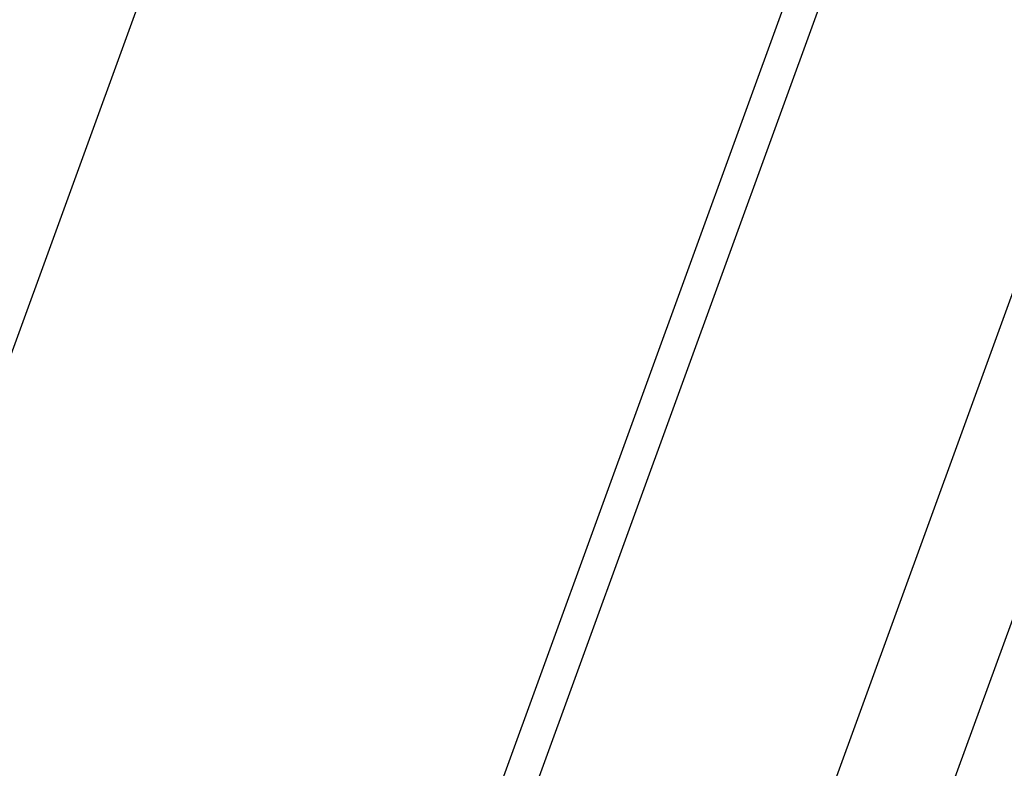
# Model space of a CAD drawing. Header units: millimetres. Extents: x 9903 to 16053, y 652 to 4977.
# Tile 33 of 83: x 11252 to 11340, y 1716 to 1783. Entities that reach past the tile are written whole.
import ezdxf

# ---------------------------------------------------------------- set-up
doc = ezdxf.new("R2010")
doc.units = ezdxf.units.MM
doc.header["$LTSCALE"] = 20
doc.header["$PDSIZE"] = -1
doc.linetypes.add('SLD-Solido', pattern=[0])
for name, color, linetype in [('QUOTE', 1, 'SLD-Solido'), ('SCHIZZI', 9, 'Continuous'), ('SEZIONI', 9, 'SLD-Solido')]:
    doc.layers.add(name, color=color, linetype=linetype)
doc.styles.add('SLDTEXTSTYLE2', font='GOTHIC.TTF', dxfattribs={"width": 0.913})
doc.dimstyles.new('SLDDIMSTYLE0', dxfattribs={"dimtxt": 70, "dimasz": 66.04, "dimexe": 0, "dimexo": 0.0625, "dimgap": 17.5, "dimtad": 1, "dimrnd": 1e-09, "dimzin": 12, "dimdsep": 46, "dimtxsty": 'SLDTEXTSTYLE2', "dimsah": 1, "dimcen": 0.09, "dimadec": 0, "dimazin": 3, "dimtfac": 1, "dimtofl": 0, "dimtmove": 0, "dimatfit": 3, "dimfxl": 1, "dimfrac": 2, "dimtolj": 1, "dimtzin": 12, "dimarcsym": 0})

# ---------------------------------------------------------------- blocks, each defined once
blk = doc.blocks.new('_D_3')
at = {"layer": 'Defpoints', "color": 0, "transparency": 16777216}
for p in [(10639.954, 1965.897), (12102.73, 1921.533), (11959.602, 1508.549)]:
    blk.add_point(p, dxfattribs=at)
at = {"layer": 'QUOTE', "color": 0, "lineweight": -2, "transparency": 16777216}
for p, q in [((10639.974, 1965.956), (10783.081, 2378.881)), ((10845.48, 2357.256), (12040.331, 1943.159)), ((11959.623, 1508.608), (12102.73, 1921.533))]:
    blk.add_line(p, q, dxfattribs=at)
at = {"layer": 'QUOTE', "color": 0, "transparency": 16777216}
for points in [[(10849.084, 2367.656), (10841.876, 2346.856), (10783.081, 2378.881)], [(12043.935, 1953.558), (12036.727, 1932.759), (12102.73, 1921.533)]]:
    blk.add_solid(points, dxfattribs=at)
at = {"layer": 'QUOTE', "color": 0, "transparency": 16777216, "insert": (11427.439, 2251.9), "char_height": 70, "attachment_point": 2, "rotation": 340.88531, "style": 'SLDTEXTSTYLE2'}
blk.add_mtext('\\A1;1396.65', dxfattribs=at)

msp = doc.modelspace()

# ---------------------------------------------------------------- linework, layer by layer
for p, q in [((11286.244, 1579.299), (11378.589, 1833.016)), ((11287.954, 1583.997), (11376.879, 1828.317))]:
    msp.add_line(p, q)
at = {"layer": 'SCHIZZI'}
for p, q in [((11257.376, 1611.089), (11336.04, 1827.219)), ((11260.195, 1610.063), (11338.86, 1826.193)), ((11283.687, 1601.513), (11362.352, 1817.642))]:
    msp.add_line(p, q, dxfattribs=at)
at = {"layer": 'SEZIONI'}
msp.add_line((11331.447, 1973.622), (11163.023, 1510.881), dxfattribs=at)

# ---------------------------------------------------------------- dimensions: what is measured, and where the dimension line sits
at = {"layer": 'QUOTE'}
dim = msp.add_linear_dim(base=(12102.73, 1921.533), p1=(10639.954, 1965.897), p2=(11959.602, 1508.549), angle=340.88531, dimstyle='SLDDIMSTYLE0', dxfattribs=at)
dim.commit()
dim.dimension.update_dxf_attribs({"geometry": '_D_3', "text_midpoint": (11397.633, 2165.897), "dimtype": 160})

doc.saveas('drawing.dxf')
